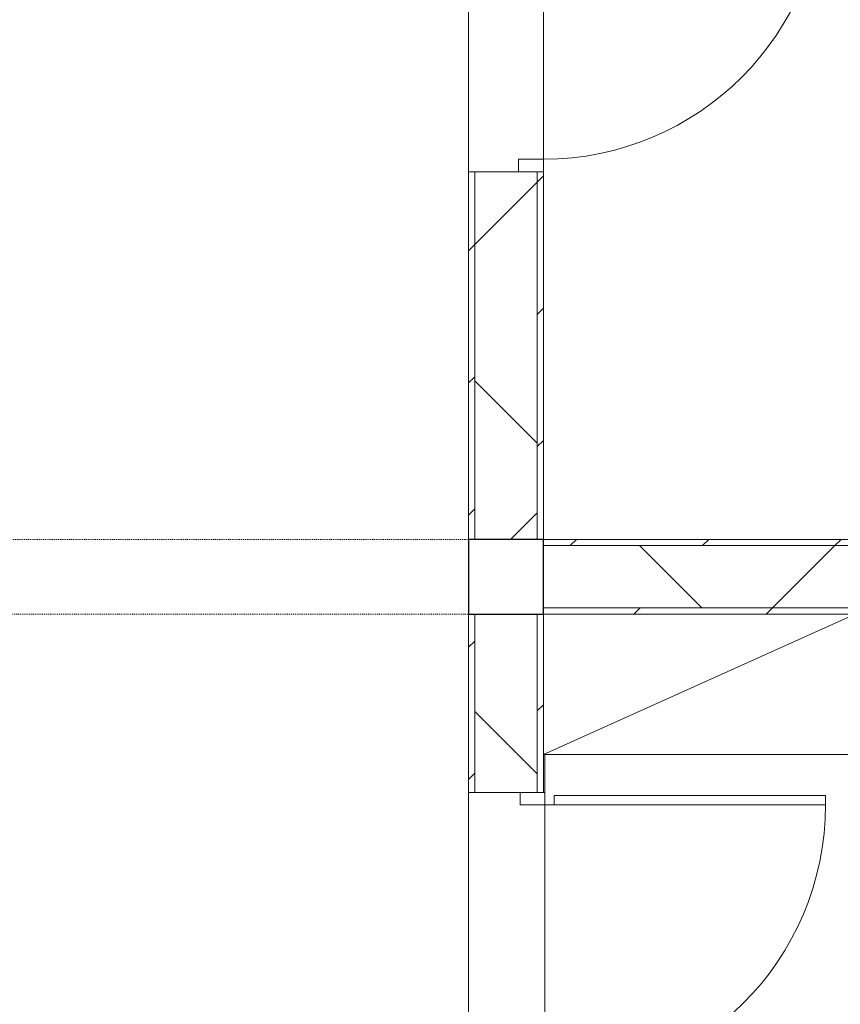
# Model space of a CAD drawing. Header units: centimetres. Extents: x 6036 to 22185, y 5782 to 11383.
# Tile 104 of 183: x 11497 to 11760, y 10385 to 10701. Entities that reach past the tile are written whole.
import ezdxf

# ---------------------------------------------------------------- set-up
doc = ezdxf.new("R2010")
doc.units = ezdxf.units.CM
doc.linetypes.add('Dash', pattern=[0.6, 0.3, -0.3])
for name, color, linetype, lineweight in [('A-COLS', 52, 'Continuous', 9), ('A-COLS-HDLN', 52, 'Dash', 9), ('A-DOOR', 31, 'Continuous', 9), ('A-DOOR-FRAM', 31, 'Continuous', 9), ('A-DOOR-OPNG', 31, 'Continuous', 9), ('A-FLOR', 192, 'Continuous', 9), ('A-WALL', 113, 'Continuous', 9), ('A-WALL-FNSH', 113, 'Continuous', 25), ('A-WALL-PATT', 111, 'Continuous', 25), ('Q-CASE', 31, 'Continuous', 9)]:
    doc.layers.add(name, color=color, linetype=linetype, lineweight=lineweight)
pattern_1 = [(45, (5468.8, 0), (-21.2132, 21.2132), [])]
pattern_2 = [(45, (5468.8, 0), (-53.033, 53.033), []), (135, (5468.8, 0), (-53.033, -53.033), [])]

# ---------------------------------------------------------------- blocks, each defined once
blk = doc.blocks.new('DOOR_Drzwi-1S_P1 - C13-D_Drzwi_90x200_-8233005-7-01 ZestMeble')
at = {"layer": 'A-DOOR'}
for p, q in [((45, -12), (45, -102)), ((48, -15), (45, -15)), ((48, -15), (48, -102)), ((48, -102), (45, -102))]:
    blk.add_line(p, q, dxfattribs=at)
at = {"layer": 'A-DOOR-FRAM'}
for p, q in [((-45, -4), (-49, -4)), ((-49, -4), (-49, -12)), ((-45, -12), (-45, -4)), ((49, -4), (45, -4)), ((45, -4), (45, -12)), ((49, -12), (49, -4)), ((-49, -12), (-45, -12)), ((45, -12), (49, -12))]:
    blk.add_line(p, q, dxfattribs=at)
at = {"layer": 'A-DOOR-OPNG'}
blk.add_arc((45, -12), 90, 180, 270, dxfattribs=at)
blk = doc.blocks.new('DOOR_Drzwi-1S_P1 - C13-D_Drzwi_90x200_-8233007-7-01 ZestMeble')
at = {"layer": 'A-DOOR'}
for p, q in [((45, -12.25), (45, -102.25)), ((48, -15.25), (45, -15.25)), ((48, -15.25), (48, -102.25)), ((48, -102.25), (45, -102.25))]:
    blk.add_line(p, q, dxfattribs=at)
at = {"layer": 'A-DOOR-FRAM'}
for p, q in [((-45, -4.25), (-49, -4.25)), ((-49, -4.25), (-49, -12.25)), ((-45, -12.25), (-45, -4.25)), ((49, -4.25), (45, -4.25)), ((45, -4.25), (45, -12.25)), ((49, -12.25), (49, -4.25)), ((-49, -12.25), (-45, -12.25)), ((45, -12.25), (49, -12.25))]:
    blk.add_line(p, q, dxfattribs=at)
at = {"layer": 'A-DOOR-OPNG'}
blk.add_arc((45, -12.25), 90, 180, 270, dxfattribs=at)
blk = doc.blocks.new('GEMO_WregaPodstawowaDrewno - GEMO_WregaPodstawowaDrewno-5875956-7-01 ZestMeble')
at = {"layer": 'A-COLS-HDLN', "color": 254}
for p, q in [((-12, 391.15), (-12, -391.15)), ((12, -391.15), (12, 391.15))]:
    blk.add_line(p, q, dxfattribs=at)
blk = doc.blocks.new('CASE_Szafa_P2 - E21-S_Regal_Instx60x100__Administracja_low-5883776-7-01 ZestMeble')
at = {"layer": 'Q-CASE'}
for p, q in [((50, 0), (-50, 0)), ((-50, 0), (-50, -45)), ((50, 0), (-50, 0)), ((-50, 0), (-50, -45)), ((-50, -45), (50, 0)), ((50, 0), (-50, 0)), ((50, -45), (50, 0)), ((50, -45), (50, 0)), ((-50, -45), (50, -45)), ((-50, -45), (50, -45))]:
    blk.add_line(p, q, dxfattribs=at)

msp = doc.modelspace()

# ---------------------------------------------------------------- hatches: boundary and pattern name
at = {"layer": 'A-COLS'}
h = msp.add_hatch(dxfattribs=at)
h.set_pattern_fill('FP_35', color=256, style=0, pattern_type=2)
h.set_pattern_definition([(45, (5468.8, 0), (-33.67596, 33.67596), [])])
h.paths.add_polyline_path([(12066.9, 10509.89), (12083.83, 10509.89), (12083.83, 10533.89), (12037.65, 10533.89), (12037.65, 10509.89), (12042.19, 10509.89)])
h.paths.add_polyline_path([(11664.56, 10509.89), (11664.56, 10533.89), (11640.56, 10533.89), (11640.56, 10509.89), (11646.92, 10509.89)])
h.paths.add_polyline_path([(11496.56, 10509.89), (11496.56, 10533.89), (11472.56, 10533.89), (11472.56, 10509.89)])
h.paths.add_polyline_path([(11054, 10509.89), (11099.47, 10509.89), (11099.47, 10533.89), (11053.28, 10533.89), (11053.28, 10509.89)])
at = {"layer": 'A-WALL-PATT', "lineweight": 9}
h = msp.add_hatch(dxfattribs=at)
h.set_pattern_fill('FP_13', color=256, style=0, pattern_type=2)
h.set_pattern_definition(pattern_1)
h.paths.add_polyline_path([(11642.56, 10533.89), (11642.56, 10651.89), (11640.56, 10651.89), (11640.56, 10533.89)])
h = msp.add_hatch(dxfattribs=at)
h.set_pattern_fill('FP_14', color=256, style=0, pattern_type=2)
h.set_pattern_definition(pattern_2)
h.paths.add_polyline_path([(11662.56, 10533.89), (11662.56, 10651.89), (11642.56, 10651.89), (11642.56, 10533.89), (11646.92, 10533.89)])
h = msp.add_hatch(dxfattribs=at)
h.set_pattern_fill('FP_13', color=256, style=0, pattern_type=2)
h.set_pattern_definition(pattern_1)
h.paths.add_polyline_path([(11664.56, 10533.89), (11664.56, 10651.89), (11662.56, 10651.89), (11662.56, 10533.89)])
h = msp.add_hatch(dxfattribs=at)
h.set_pattern_fill('FP_13', color=256, style=0, pattern_type=2)
h.set_pattern_definition(pattern_1)
h.paths.add_polyline_path([(11664.56, 10531.89), (12037.65, 10531.89), (12037.65, 10533.89), (11664.56, 10533.89)])
h = msp.add_hatch(dxfattribs=at)
h.set_pattern_fill('FP_14', color=256, style=0, pattern_type=2)
h.set_pattern_definition(pattern_2)
h.paths.add_polyline_path([(11664.56, 10511.89), (12037.65, 10511.89), (12037.65, 10531.89), (11664.56, 10531.89)])
h = msp.add_hatch(dxfattribs=at)
h.set_pattern_fill('FP_13', color=256, style=0, pattern_type=2)
h.set_pattern_definition(pattern_1)
h.paths.add_polyline_path([(11642.56, 10293.89), (11642.56, 10354.66), (11640.56, 10354.66), (11640.56, 10293.89)])
h.paths.add_polyline_path([(11640.56, 10452.66), (11642.56, 10452.66), (11642.56, 10509.89), (11640.56, 10509.89), (11640.56, 10484.93)])
h = msp.add_hatch(dxfattribs=at)
h.set_pattern_fill('FP_14', color=256, style=0, pattern_type=2)
h.set_pattern_definition(pattern_2)
h.paths.add_polyline_path([(11646.92, 10293.89), (11662.56, 10293.89), (11662.56, 10354.66), (11642.56, 10354.66), (11642.56, 10293.89)])
h.paths.add_polyline_path([(11662.56, 10452.66), (11662.56, 10509.89), (11642.56, 10509.89), (11642.56, 10452.66)])
h = msp.add_hatch(dxfattribs=at)
h.set_pattern_fill('FP_13', color=256, style=0, pattern_type=2)
h.set_pattern_definition(pattern_1)
h.paths.add_polyline_path([(11664.56, 10293.89), (11664.56, 10354.66), (11662.56, 10354.66), (11662.56, 10293.89)])
h.paths.add_polyline_path([(11664.56, 10452.66), (11664.56, 10509.89), (11662.56, 10509.89), (11662.56, 10452.66)])
h = msp.add_hatch(dxfattribs=at)
h.set_pattern_fill('FP_13', color=256, style=0, pattern_type=2)
h.set_pattern_definition(pattern_1)
h.paths.add_polyline_path([(11664.56, 10509.89), (12037.65, 10509.89), (12037.65, 10511.89), (11664.56, 10511.89)])

# ---------------------------------------------------------------- linework, layer by layer
at = {"layer": 'A-COLS', "lineweight": 25}
for p, q in [((11664.56, 10533.89), (11640.56, 10533.89)), ((11640.56, 10533.89), (11640.56, 10509.89)), ((11664.56, 10509.89), (11664.56, 10533.89)), ((11640.56, 10509.89), (11664.56, 10509.89))]:
    msp.add_line(p, q, dxfattribs=at)
at = {"layer": 'A-FLOR'}
for p, q in [((11640.56, 10651.89), (11640.56, 10749.89)), ((11664.56, 10749.89), (11664.56, 10651.89)), ((11640.56, 10354.66), (11640.56, 10452.66)), ((11665.06, 10452.66), (11665.06, 10354.66))]:
    msp.add_line(p, q, dxfattribs=at)
at = {"layer": 'A-WALL', "color": 9, "lineweight": 18}
for p, q in [((11662.56, 10651.89), (11642.56, 10651.89)), ((11642.56, 10533.89), (11642.56, 10651.89)), ((11662.56, 10533.89), (11662.56, 10651.89)), ((11642.56, 10533.89), (11662.56, 10533.89)), ((11664.56, 10531.89), (11664.56, 10511.89)), ((12037.65, 10531.89), (11664.56, 10531.89)), ((11662.56, 10509.89), (11642.56, 10509.89)), ((11642.56, 10452.66), (11642.56, 10509.89)), ((11662.56, 10452.66), (11662.56, 10509.89)), ((12037.65, 10511.89), (11664.56, 10511.89)), ((11642.56, 10452.66), (11662.56, 10452.66))]:
    msp.add_line(p, q, dxfattribs=at)
at = {"layer": 'A-WALL'}
msp.add_line((11664.56, 10452.66), (11664.56, 10464.89), dxfattribs=at)
at = {"layer": 'A-WALL-FNSH', "color": 253, "lineweight": 9}
for p, q in [((11640.56, 10651.89), (11640.56, 10533.89)), ((11642.56, 10651.89), (11640.56, 10651.89)), ((11664.56, 10651.89), (11662.56, 10651.89)), ((11664.56, 10533.89), (11664.56, 10651.89)), ((11640.56, 10533.89), (11642.56, 10533.89)), ((11662.56, 10533.89), (11664.56, 10533.89)), ((12037.65, 10533.89), (11664.56, 10533.89)), ((11664.56, 10533.89), (11664.56, 10531.89)), ((11640.56, 10509.89), (11640.56, 10452.66)), ((11642.56, 10509.89), (11640.56, 10509.89)), ((11664.56, 10509.89), (11662.56, 10509.89)), ((11664.56, 10511.89), (11664.56, 10509.89)), ((11665.06, 10452.66), (11665.06, 10464.89)), ((11640.56, 10452.66), (11642.56, 10452.66)), ((11662.56, 10452.66), (11665.06, 10452.66))]:
    msp.add_line(p, q, dxfattribs=at)

# ---------------------------------------------------------------- block references
at = {"layer": 'A-COLS-HDLN', "color": 254, "rotation": 269.9999999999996}
msp.add_blockref('GEMO_WregaPodstawowaDrewno - GEMO_WregaPodstawowaDrewno-5875956-7-01 ZestMeble', (11568.56, 10521.89), dxfattribs=at)
at = {"layer": 'A-DOOR', "rotation": 90}
for name, p in [('DOOR_Drzwi-1S_P1 - C13-D_Drzwi_90x200_-8233005-7-01 ZestMeble', (11652.56, 10700.89)), ('DOOR_Drzwi-1S_P1 - C13-D_Drzwi_90x200_-8233007-7-01 ZestMeble', (11652.81, 10403.66))]:
    msp.add_blockref(name, p, dxfattribs=at)
at = {"layer": 'Q-CASE'}
msp.add_blockref('CASE_Szafa_P2 - E21-S_Regal_Instx60x100__Administracja_low-5883776-7-01 ZestMeble', (11714.56, 10509.89), dxfattribs=at)

doc.saveas('drawing.dxf')
